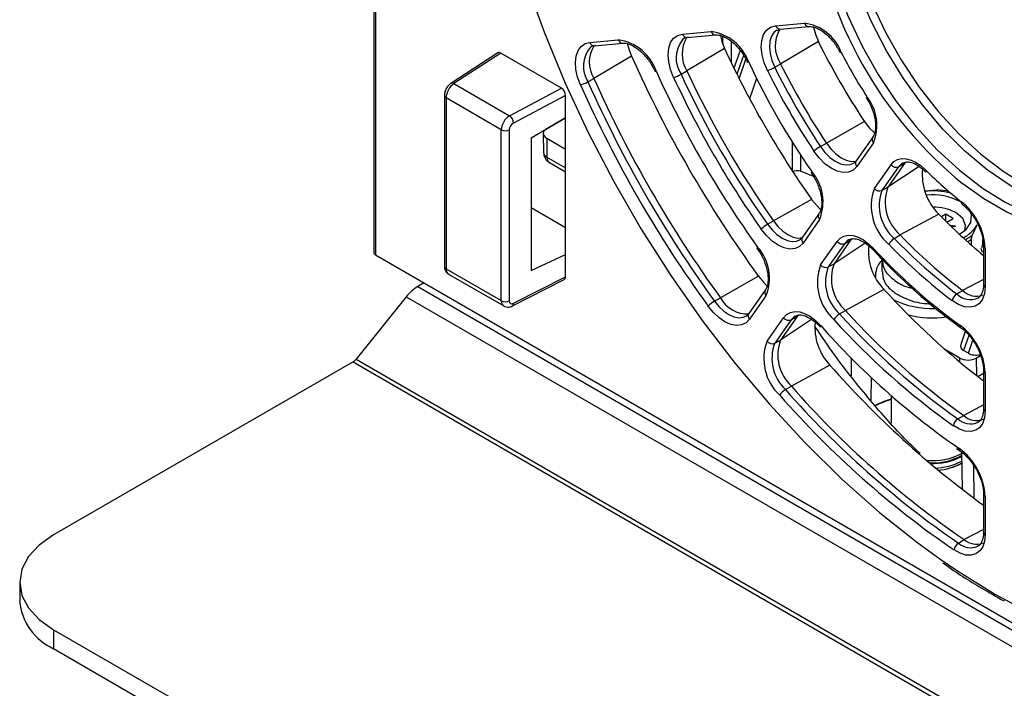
# Paper-space layout 'Sheet1' of a CAD drawing. Header units: millimetres. Extents: x -7 to 413, y -20 to 277.
# Tile 61 of 105: x 260 to 277, y 169 to 180. Entities that reach past the tile are written whole.
import ezdxf

# ---------------------------------------------------------------- set-up
doc = ezdxf.new("R2010")
doc.units = ezdxf.units.MM

psp = doc.layouts.new('Sheet1')

# ---------------------------------------------------------------- linework, layer by layer
at = {"color": 7, "linetype": 'Continuous', "lineweight": 25}
for p, q in [((266.004, 216.41), (266.004, 176.427)), ((266.033, 216.369), (266.033, 176.388)), ((272.933, 180.333), (273.43, 180.377)), ((272.958, 180.253), (273.013, 180.274)), ((273.013, 180.274), (273.509, 180.318)), ((271.329, 180.189), (271.822, 180.233)), ((271.408, 180.13), (271.901, 180.174)), ((269.73, 180.046), (270.221, 180.09)), ((269.809, 179.987), (270.301, 180.031)), ((272.054, 179.941), (271.404, 179.557)), ((273.671, 180.059), (273.02, 179.677)), ((268.141, 179.865), (267.333, 179.339)), ((268.193, 179.861), (267.387, 179.336)), ((269.242, 179.256), (268.193, 179.861)), ((270.448, 179.812), (269.799, 179.427)), ((272.323, 179.908), (272.215, 179.603)), ((272.918, 179.619), (273.02, 179.677)), ((269.697, 179.368), (269.799, 179.427)), ((271.302, 179.498), (271.404, 179.557)), ((267.387, 179.336), (268.347, 178.782)), ((268.347, 178.782), (269.242, 179.256)), ((267.222, 179.131), (267.222, 176.189)), ((268.204, 178.54), (267.251, 179.09)), ((267.251, 179.09), (267.251, 176.148)), ((269.313, 179.133), (268.415, 178.658)), ((269.313, 178.749), (269.313, 179.133)), ((274.493, 179.096), (274.543, 179.011)), ((268.717, 178.405), (269.313, 178.749)), ((269.313, 178.749), (268.986, 178.56)), ((269.313, 176.394), (269.313, 178.749)), ((274.464, 178.685), (273.808, 178.312)), ((268.204, 175.598), (268.204, 178.54)), ((268.341, 178.538), (268.341, 175.596)), ((268.717, 178.405), (268.717, 176.119)), ((268.927, 178.478), (268.932, 178.149)), ((274.608, 178.415), (274.321, 178.008)), ((268.986, 178.397), (268.991, 178.069)), ((268.986, 178.397), (269.313, 178.208)), ((273.706, 178.253), (273.808, 178.312)), ((274.619, 178.317), (274.332, 177.91)), ((269.032, 177.979), (269.313, 177.817)), ((274.636, 177.532), (274.922, 177.94)), ((275.053, 177.904), (274.766, 177.496)), ((275.154, 177.96), (274.868, 177.552)), ((275.053, 177.904), (275.154, 177.96)), ((273.587, 177.739), (273.362, 177.827)), ((273.545, 177.804), (273.598, 177.721)), ((274.766, 177.496), (274.868, 177.552)), ((275.71, 177.504), (275.513, 177.482)), ((273.554, 177.343), (272.896, 176.972)), ((268.717, 177.202), (269.313, 176.859)), ((273.679, 177.095), (273.395, 176.69)), ((275.746, 177.09), (275.08, 176.729)), ((275.866, 177.087), (275.791, 177.044)), ((275.993, 177.013), (275.866, 177.087)), ((275.866, 176.968), (275.866, 177.087)), ((272.794, 176.914), (272.896, 176.972)), ((273.69, 176.996), (273.406, 176.591)), ((275.884, 176.95), (275.993, 177.013)), ((276.033, 176.879), (275.943, 176.893)), ((275.967, 176.869), (276.033, 176.879)), ((276.329, 176.731), (276.405, 176.906)), ((274.979, 176.67), (275.08, 176.729)), ((273.709, 176.214), (273.994, 176.619)), ((274.124, 176.583), (273.84, 176.178)), ((274.226, 176.639), (273.941, 176.234)), ((274.124, 176.583), (274.226, 176.639)), ((274.196, 176.648), (274.188, 176.643)), ((276.309, 176.553), (276.309, 176.656)), ((276.501, 176.664), (276.501, 176.585)), ((276.517, 176.54), (276.517, 175.879)), ((266.033, 176.388), (286.102, 164.802)), ((268.717, 176.119), (269.313, 176.394)), ((269.313, 176.01), (269.313, 176.394)), ((272.611, 176.504), (272.665, 176.422)), ((276.5, 176.425), (276.476, 176.498)), ((276.547, 176.499), (276.547, 175.838)), ((273.84, 176.178), (273.941, 176.234)), ((274.763, 176.312), (274.763, 176.099)), ((267.251, 176.148), (268.204, 175.598)), ((267.291, 176.057), (268.246, 175.506)), ((274.653, 176.03), (274.653, 175.999)), ((266.873, 175.903), (266.763, 175.84)), ((268.394, 175.506), (269.29, 175.964)), ((268.415, 175.552), (269.313, 176.01)), ((272.639, 176.017), (271.981, 175.647)), ((266.763, 175.84), (328.196, 140.375)), ((272.755, 175.78), (272.472, 175.376)), ((274.801, 175.791), (274.137, 175.429)), ((276.056, 175.715), (276.157, 175.774)), ((266.565, 175.664), (265.703, 174.592)), ((266.565, 175.664), (327.998, 140.2)), ((271.879, 175.588), (271.981, 175.647)), ((272.766, 175.682), (272.483, 175.278)), ((276.424, 175.645), (276.431, 175.649)), ((274.036, 175.369), (274.137, 175.429)), ((272.786, 174.901), (273.07, 175.304)), ((273.2, 175.268), (272.917, 174.864)), ((273.302, 175.324), (273.018, 174.92)), ((273.2, 175.268), (273.302, 175.324)), ((276.203, 175.067), (276.123, 174.842)), ((272.917, 174.864), (273.018, 174.92)), ((276.11, 174.608), (275.864, 174.75)), ((276.256, 174.692), (276.172, 174.74)), ((265.647, 174.542), (260.486, 171.563)), ((265.647, 174.542), (327.08, 139.077)), ((265.703, 174.592), (327.137, 139.128)), ((276.393, 174.608), (276.467, 174.651)), ((273.868, 174.489), (273.204, 174.125)), ((276.418, 174.293), (276.517, 174.351)), ((276.517, 174.396), (276.517, 173.739)), ((276.547, 174.355), (276.547, 173.698)), ((273.103, 174.066), (273.204, 174.125)), ((274.922, 173.965), (274.922, 173.489)), ((276.517, 173.74), (276.517, 173.739)), ((276.074, 173.562), (276.175, 173.621)), ((276.414, 173.499), (276.424, 173.505)), ((276.051, 173.053), (276.108, 173.012)), ((276.138, 172.989), (276.148, 172.349)), ((276.517, 172.262), (276.517, 171.607)), ((276.547, 172.221), (276.547, 171.566)), ((276.084, 171.422), (276.185, 171.482)), ((276.517, 171.608), (276.517, 171.607)), ((276.416, 171.368), (276.424, 171.373)), ((259.901, 170.747), (259.901, 170.42)), ((260.486, 169.93), (275.717, 161.138)), ((260.486, 169.93), (260.486, 169.604)), ((260.486, 169.604), (275.717, 160.811))]:
    psp.add_line(p, q, dxfattribs=at)
at = {"color": 8, "linetype": 'Continuous', "lineweight": 25}
for p, q in [((272.024, 180.013), (272.024, 180.148)), ((272.165, 180.066), (272.165, 179.705)), ((272.379, 179.823), (272.265, 179.502)), ((272.306, 179.419), (272.421, 179.756)), ((272.604, 179.426), (272.485, 179.077)), ((273.221, 177.834), (273.221, 178.329)), ((268.991, 178.069), (269.313, 177.883)), ((273.362, 178.108), (273.362, 177.827)), ((275.407, 177.91), (274.868, 177.552)), ((275.191, 177.984), (275.154, 177.96)), ((274.478, 176.59), (273.941, 176.234)), ((274.263, 176.663), (274.226, 176.639)), ((276.517, 175.964), (276.157, 175.774)), ((273.554, 175.276), (273.018, 174.92)), ((273.339, 175.349), (273.302, 175.324)), ((276.264, 174.999), (276.172, 174.74)), ((276.256, 174.692), (276.332, 174.915)), ((274.237, 174.61), (274.237, 174.302)), ((276.111, 174.54), (276.11, 174.608)), ((276.393, 174.608), (276.397, 174.309)), ((274.58, 174.276), (274.577, 173.882)), ((276.517, 173.801), (276.175, 173.621)), ((276.026, 173.101), (276.094, 173.054)), ((276.342, 172.763), (276.351, 172.195)), ((276.517, 171.656), (276.185, 171.482))]:
    psp.add_line(p, q, dxfattribs=at)
at = {"color": 7, "linetype": 'Continuous', "lineweight": 25, "flags": 128}
for points in [[(267.815, 184.751), (267.845, 184.484), (267.97, 183.651), (268.143, 182.801), (268.365, 181.942), (268.634, 181.076), (268.947, 180.21), (269.304, 179.347), (269.703, 178.493), (270.141, 177.653), (270.616, 176.831), (271.124, 176.031), (271.665, 175.259), (272.233, 174.518), (272.827, 173.813), (273.442, 173.148), (274.076, 172.526), (274.724, 171.951), (275.384, 171.426), (275.762, 171.152)], [(274.203, 183.717), (274.164, 183.541), (274.115, 183.124), (274.115, 182.675), (274.164, 182.2), (274.263, 181.709), (274.409, 181.208), (274.6, 180.706), (274.833, 180.211), (275.104, 179.732), (275.408, 179.276), (275.741, 178.851), (276.097, 178.464), (276.47, 178.12), (276.854, 177.827), (277.243, 177.588), (277.631, 177.407), (278.01, 177.288), (278.024, 177.285)], [(272.793, 179.56), (272.736, 179.696), (272.7, 179.833), (272.685, 179.963), (272.694, 180.081), (272.725, 180.181), (272.777, 180.258), (272.847, 180.31), (272.933, 180.333)], [(273.585, 180.306), (273.618, 180.186), (273.671, 180.059)], [(271.175, 179.443), (271.123, 179.577), (271.091, 179.71), (271.08, 179.835), (271.091, 179.949), (271.123, 180.044), (271.175, 180.118), (271.245, 180.167), (271.329, 180.189)], [(271.433, 180.138), (271.361, 180.119), (271.331, 180.102)], [(271.981, 180.161), (272.006, 180.065), (272.054, 179.941)], [(269.569, 179.315), (269.52, 179.447), (269.49, 179.578), (269.481, 179.701), (269.493, 179.811), (269.526, 179.905), (269.578, 179.977), (269.647, 180.025), (269.73, 180.046)], [(269.834, 179.995), (269.763, 179.977), (269.735, 179.961)], [(270.382, 180.018), (270.403, 179.934), (270.448, 179.812)], [(272.468, 179.706), (272.459, 179.703), (272.452, 179.702), (272.449, 179.703), (272.449, 179.704)], [(270.876, 179.545), (270.866, 179.543), (270.86, 179.543), (270.856, 179.544), (270.856, 179.545)], [(274.506, 179.11), (274.499, 179.103), (274.495, 179.099), (274.493, 179.096), (274.493, 179.096)], [(274.464, 178.685), (274.548, 178.575), (274.637, 178.486)], [(273.808, 178.312), (273.884, 178.211), (273.97, 178.126), (274.06, 178.06), (274.151, 178.016), (274.238, 177.996), (274.317, 178.001), (274.322, 178.002)], [(274.332, 177.91), (274.27, 177.846), (274.19, 177.811), (274.097, 177.805), (273.995, 177.828), (273.888, 177.879), (273.783, 177.957), (273.683, 178.057), (273.593, 178.175)], [(274.276, 177.965), (274.287, 177.972), (274.341, 178.026)], [(274.922, 177.94), (274.972, 177.993), (275.033, 178.029), (275.105, 178.045), (275.183, 178.042), (275.267, 178.019), (275.354, 177.978), (275.44, 177.919), (275.524, 177.844)], [(273.557, 177.82), (273.55, 177.813), (273.546, 177.808), (273.545, 177.804), (273.546, 177.804)], [(275.524, 177.844), (275.521, 177.833), (275.52, 177.823), (275.522, 177.816), (275.525, 177.813)], [(273.554, 177.343), (273.637, 177.24), (273.708, 177.17)], [(276.194, 176.804), (276.208, 176.894), (276.16, 177.013), (276.04, 177.114)], [(276.101, 176.741), (276.217, 176.825), (276.298, 176.945), (276.307, 177.074), (276.285, 177.135)], [(272.896, 176.972), (272.972, 176.877), (273.057, 176.796), (273.145, 176.735), (273.233, 176.694), (273.318, 176.677), (273.395, 176.684), (273.395, 176.684)], [(273.406, 176.591), (273.345, 176.529), (273.268, 176.494), (273.178, 176.486), (273.079, 176.506), (272.975, 176.553), (272.872, 176.625), (272.773, 176.719), (272.683, 176.831)], [(273.347, 176.645), (273.362, 176.655), (273.414, 176.708)], [(273.994, 176.619), (274.046, 176.674), (274.11, 176.71), (274.185, 176.725), (274.268, 176.719), (274.355, 176.692), (274.446, 176.644), (274.535, 176.579), (274.621, 176.497)], [(272.622, 176.522), (272.615, 176.514), (272.611, 176.508), (272.611, 176.504), (272.611, 176.504)], [(272.639, 176.017), (272.722, 175.916), (272.784, 175.856)], [(276.547, 175.838), (276.535, 175.722), (276.501, 175.625), (276.447, 175.551), (276.374, 175.503), (276.286, 175.484), (276.188, 175.494), (276.083, 175.533), (275.976, 175.6)], [(272.483, 175.278), (272.423, 175.217), (272.347, 175.181), (272.258, 175.172), (272.161, 175.19), (272.06, 175.235), (271.957, 175.305), (271.859, 175.396), (271.77, 175.504)], [(272.422, 175.33), (272.439, 175.342), (272.491, 175.394)], [(273.07, 175.304), (273.123, 175.36), (273.189, 175.396), (273.266, 175.41), (273.35, 175.403), (273.44, 175.373), (273.532, 175.323), (273.623, 175.254), (273.709, 175.168)], [(273.706, 175.142), (273.705, 175.144), (273.703, 175.15), (273.705, 175.158), (273.709, 175.168)], [(276.547, 173.698), (276.536, 173.585), (276.504, 173.489), (276.452, 173.416), (276.382, 173.367), (276.298, 173.345), (276.203, 173.351), (276.101, 173.385), (275.997, 173.445)], [(260.486, 171.563), (260.238, 171.388), (260.053, 171.189), (259.939, 170.972), (259.901, 170.747), (259.939, 170.522), (260.053, 170.305), (260.238, 170.105), (260.486, 169.93)], [(276.547, 171.566), (276.536, 171.454), (276.505, 171.36), (276.454, 171.286), (276.386, 171.236), (276.304, 171.213), (276.211, 171.217), (276.112, 171.248), (276.009, 171.304)]]:
    psp.add_lwpolyline(points, dxfattribs=at)
at = {"color": 8, "linetype": 'Continuous', "lineweight": 25, "flags": 128}
for points in [[(273.699, 183.121), (273.687, 182.967), (273.687, 182.507), (273.738, 182.021), (273.84, 181.518), (273.989, 181.005), (274.185, 180.491), (274.423, 179.984), (274.7, 179.493), (275.012, 179.027), (275.353, 178.591), (275.717, 178.194), (276.1, 177.843), (276.493, 177.542), (276.891, 177.297), (277.054, 177.215)], [(277.237, 177.432), (276.976, 177.579), (276.58, 177.852), (276.191, 178.179), (275.818, 178.554), (275.465, 178.97), (275.138, 179.422), (274.843, 179.901), (274.585, 180.4), (274.368, 180.911), (274.195, 181.426), (274.069, 181.934), (273.993, 182.43), (273.968, 182.904)], [(272.955, 180.257), (272.904, 180.218), (272.859, 180.152), (272.833, 180.066), (272.825, 179.965), (272.838, 179.853), (272.869, 179.736), (272.918, 179.619)], [(279.903, 179.068), (279.878, 178.622), (279.803, 178.212), (279.68, 177.845), (279.51, 177.526), (279.295, 177.26), (279.041, 177.051), (278.75, 176.903), (278.426, 176.819), (278.076, 176.799), (277.705, 176.843), (277.318, 176.952), (276.921, 177.123), (276.522, 177.354), (276.163, 177.611)], [(273.706, 178.253), (273.783, 178.152), (273.869, 178.066), (273.96, 178), (274.051, 177.956), (274.138, 177.936), (274.218, 177.941), (274.276, 177.965)], [(275.124, 177.969), (275.095, 177.95), (275.053, 177.904)], [(272.794, 176.914), (272.872, 176.818), (272.956, 176.737), (273.045, 176.675), (273.134, 176.634), (273.218, 176.617), (273.295, 176.624), (273.347, 176.645)], [(274.188, 176.643), (274.169, 176.63), (274.124, 176.583)], [(274.618, 176.47), (274.617, 176.471), (274.615, 176.478), (274.617, 176.486), (274.621, 176.497)], [(275.762, 171.152), (276.051, 170.955), (276.722, 170.538), (277.393, 170.18), (278.06, 169.882), (278.719, 169.645), (279.368, 169.471), (280.001, 169.362), (280.617, 169.316), (281.21, 169.336), (281.779, 169.42), (282.319, 169.569), (282.828, 169.781), (283.302, 170.055), (283.74, 170.39), (284.139, 170.783), (284.496, 171.233), (284.81, 171.738), (285.078, 172.293), (285.3, 172.897), (285.474, 173.546), (285.599, 174.235), (285.674, 174.962), (285.699, 175.722)], [(271.879, 175.588), (271.956, 175.495), (272.04, 175.417), (272.128, 175.358), (272.215, 175.319), (272.299, 175.303), (272.374, 175.311), (272.422, 175.33)], [(273.267, 175.33), (273.246, 175.316), (273.2, 175.268)]]:
    psp.add_lwpolyline(points, dxfattribs=at)
at = {"color": 7, "linetype": 'Continuous', "lineweight": 25}
for centre, radius, start, end in [((280.683, 183.187), 7.178, 187.6845, 230.9681), ((273.485, 179.986), 0.559, 149.0194, 213.616), ((273.333, 179.605), 0.778, 20.978, 82.8771), ((271.861, 179.845), 0.541, 147.7272, 212.231), ((271.716, 179.443), 0.797, 19.2003, 82.3795), ((270.253, 179.704), 0.532, 147.3775, 211.394), ((270.111, 179.292), 0.806, 18.2929, 82.132), ((287.151, 186.926), 16.635, 204.8272, 215.1727), ((284.594, 185.449), 12.181, 206.2641, 213.7359), ((289.704, 188.399), 21.084, 204.0355, 215.9645), ((274.044, 179.906), 0.0277, 264.2566, 304.1382), ((281.607, 183.725), 8.469, 206.9765, 213.0234), ((284.172, 185.206), 12.932, 205.172, 214.8281), ((272.488, 180.366), 0.862, 290.7326, 299.9145), ((283.767, 184.972), 12.098, 206.2641, 213.7359), ((283.865, 185.028), 12.094, 206.264, 213.736), ((288.976, 187.979), 20.997, 204.0355, 215.9645), ((286.73, 186.682), 17.386, 204.2385, 215.7615), ((270.99, 180.042), 0.627, 287.2205, 299.8625), ((286.354, 186.466), 16.725, 204.8272, 215.1728), ((286.325, 186.449), 16.553, 204.8273, 215.1728), ((286.423, 186.505), 16.548, 204.8272, 215.1728), ((283.797, 184.99), 12.271, 206.2641, 213.7359), ((269.425, 179.842), 0.546, 285.2997, 299.8302), ((288.907, 187.939), 21.174, 204.0355, 215.9645), ((288.878, 187.922), 21.002, 204.0355, 215.9645), ((273.902, 178.62), 0.778, 337.1281, 39.0199), ((268.253, 178.65), 0.163, 2.7619, 54.3077), ((268.275, 178.678), 0.155, 242.7371, 295.5308), ((274.138, 177.508), 0.861, 120.0811, 129.2747), ((269.132, 178.152), 0.2, 180.8659, 240.0027), ((275.01, 178.004), 0.109, 216.1531, 293.0009), ((272.953, 177.3), 0.797, 337.626, 40.7968), ((276.403, 177.766), 0.943, 174.0899, 225.7883), ((280.095, 182.384), 6.443, 224.8078, 232.0651), ((275.454, 177.229), 0.873, 159.676, 229.2242), ((274.724, 177.597), 0.109, 216.1518, 293.0017), ((275.468, 177.236), 0.749, 159.6762, 229.2241), ((275.567, 177.293), 0.745, 159.6763, 229.224), ((275.633, 176.153), 1.335, 76.1068, 95.5104), ((275.638, 176.391), 1.029, 62.5072, 95.9696), ((275.638, 176.103), 1.403, 78.4284, 87.0732), ((276.171, 177.292), 0.0381, 162.8307, 225.1766), ((275.45, 176.444), 1.098, 2.9042, 51.4474), ((275.643, 176.353), 0.858, 62.4509, 89.8201), ((282.625, 183.741), 9.568, 224.0336, 230.3335), ((273.109, 176.372), 0.626, 120.1288, 132.7915), ((275.939, 177.163), 0.532, 295.2155, 331.1561), ((281.704, 183.115), 9.201, 223.9527, 232.9201), ((274.082, 176.683), 0.109, 216.1522, 293.0013), ((275.472, 176.447), 0.938, 174.2854, 224.359), ((275.109, 176.451), 0.254, 120.8114, 152.5738), ((281.605, 183.048), 9.336, 223.9527, 232.9201), ((281.606, 183.058), 9.205, 223.9527, 232.9201), ((275.858, 177.312), 0.796, 298.7133, 304.5175), ((272.02, 175.985), 0.806, 337.8731, 41.7048), ((281.86, 183.163), 9.841, 222.6417, 234.2311), ((274.516, 175.911), 0.862, 159.3885, 227.8651), ((273.797, 176.278), 0.109, 216.1536, 293.0009), ((274.631, 175.975), 0.737, 159.3888, 227.8648), ((275.028, 176.025), 0.375, 136.5772, 184.4522), ((274.532, 175.918), 0.74, 159.3887, 227.865), ((267.14, 175.216), 0.729, 121.1059, 142.0212), ((284.335, 184.462), 12.887, 222.2846, 232.6529), ((276.151, 175.563), 0.179, 122.1017, 168.1686), ((276.392, 176.008), 0.332, 224.6884, 290.4371), ((268.275, 175.735), 0.155, 242.7371, 295.5308), ((272.154, 175.117), 0.546, 120.1624, 134.7086), ((272.448, 175.902), 0.532, 208.6063, 272.6194), ((275.62, 176.951), 1.488, 243.8834, 272.4572), ((274.178, 175.128), 0.28, 120.641, 149.3577), ((283.363, 183.835), 12.597, 222.2278, 234.645), ((283.462, 183.892), 12.593, 222.2279, 234.645), ((275.633, 176.945), 1.645, 255.4647, 278.4332), ((273.158, 175.369), 0.109, 216.1522, 293.0013), ((274.545, 175.133), 0.935, 174.3284, 223.5817), ((283.362, 183.825), 12.728, 222.2278, 234.645), ((283.65, 183.973), 13.279, 221.5337, 234.9603), ((275.454, 174.301), 1.094, 2.8456, 53.3104), ((273.586, 174.597), 0.856, 159.2222, 227.1171), ((272.874, 174.965), 0.109, 216.1518, 293.0027), ((273.603, 174.604), 0.734, 159.2225, 227.1167), ((273.702, 174.661), 0.731, 159.2227, 227.1166), ((265.539, 174.721), 0.208, 301.1061, 322.0215), ((286.096, 185.243), 16.284, 221.3313, 233.9699), ((273.254, 173.81), 0.297, 120.5533, 147.5671), ((285.116, 184.611), 15.985, 221.2772, 235.5957), ((285.215, 184.668), 15.982, 221.2772, 235.5956), ((285.115, 184.601), 16.116, 221.2772, 235.5956), ((275.469, 172.036), 1.935, 106.4289, 114.9098), ((276.166, 173.418), 0.17, 122.4136, 170.9204), ((276.393, 173.855), 0.32, 226.9862, 291.1647), ((275.456, 172.168), 1.092, 2.8026, 54.2825), ((275.638, 173.923), 1.081, 264.7508, 297.6019), ((275.647, 173.808), 1.004, 266.1572, 299.3195), ((275.648, 173.832), 1.039, 266.9315, 298.1999), ((275.657, 173.727), 1.014, 271.1927, 298.4621), ((275.665, 173.633), 0.957, 274.1479, 299.8484), ((275.659, 173.705), 1.029, 274.2212, 297.9447), ((276.393, 171.716), 0.313, 228.2882, 291.5583), ((276.174, 171.282), 0.166, 122.5891, 172.405), ((260.901, 170.52), 1.006, 185.6946, 245.6254)]:
    psp.add_arc(centre, radius, start, end, dxfattribs=at)
at = {"color": 8, "linetype": 'Continuous', "lineweight": 25}
for centre, radius, start, end in [((273.013, 180.357), 0.0829, 196.9319, 270.1906), ((273.509, 180.401), 0.0829, 196.9336, 270.1885), ((271.406, 180.211), 0.0802, 195.4435, 271.6778), ((271.899, 180.255), 0.0802, 195.4449, 271.6767), ((270.12, 179.639), 0.502, 140.1562, 212.5843), ((269.809, 180.07), 0.0829, 196.934, 270.1887), ((270.301, 180.114), 0.0829, 196.9325, 270.1903), ((271.731, 179.78), 0.513, 141.129, 213.3322), ((267.358, 179.292), 0.0529, 56.6513, 118.0748), ((267.271, 179.135), 0.0496, 185.2244, 246.1251), ((274.676, 178.373), 0.0801, 148.3214, 224.5626), ((269.031, 178.16), 0.0997, 186.3605, 246.0194), ((269.09, 178.06), 0.0998, 174.8845, 234.4751), ((274.39, 177.966), 0.0802, 148.3349, 224.5514), ((273.751, 177.053), 0.0829, 149.8183, 223.068), ((275.865, 177.306), 0.739, 297.1432, 308.8881), ((273.466, 176.648), 0.0829, 149.8193, 223.0668), ((276.565, 176.544), 0.0479, 184.5798, 247.3389), ((267.271, 176.193), 0.0495, 185.1924, 246.128), ((276.565, 175.882), 0.0481, 184.1462, 247.1742), ((272.824, 175.738), 0.0802, 148.3349, 224.5514), ((276.29, 175.942), 0.326, 224.1785, 294.4112), ((268.368, 175.546), 0.0471, 302.3705, 7.7755), ((272.54, 175.334), 0.0802, 148.3322, 224.554), ((276.148, 175.169), 0.0419, 166.859, 228.1267), ((276.568, 174.401), 0.0506, 186.5282, 245.4924), ((275.452, 172.186), 1.796, 107.186, 116.4669), ((276.567, 173.743), 0.0494, 185.0937, 246.2267), ((276.292, 173.794), 0.319, 226.8382, 292.3717), ((276.137, 173.046), 0.044, 168.8355, 229.3976), ((276.567, 172.267), 0.0498, 185.8483, 246.0268), ((276.567, 171.611), 0.0494, 185.0937, 246.2267), ((276.293, 171.654), 0.312, 228.0875, 293.3082)]:
    psp.add_arc(centre, radius, start, end, dxfattribs=at)
at = {"color": 7, "linetype": 'Continuous', "lineweight": 25}
for centre, major_axis, ratio, start_param, end_param in [((268.193, 179.78), (-0.0501, 0.0866), 0.577117, 5.496764, 6.313744), ((267.389, 179.174), (0.096, 0.175), 0.562064, 0.781613, 2.343683), ((269.242, 179.174), (-0.0501, 0.0866), 0.577644, 3.925966, 5.496305), ((268.349, 178.62), (0.104, 0.171), 0.592302, 0.807847, 2.369917), ((268.416, 178.577), (0.0541, 0.0842), 0.606761, 0.823113, 2.385183), ((269.127, 178.479), (0.2, 0), 0.577244, 2.356233, 3.926953), ((273.291, 177.786), (0.0998, 0.012), 0.480054, 0.727934, 2.298654), ((266.104, 176.424), (0.1, -0.0043), 0.546315, 3.165165, 3.950564), ((269.242, 176.051), (-0.0501, 0.0866), 0.577117, 3.111034, 3.925511), ((268.416, 175.634), (0.0541, 0.0842), 0.606761, 2.385183, 3.947253), ((276.331, 174.831), (0.212, 0.02), 0.567817, 2.881661, 3.81416), ((276.413, 174.783), (0.212, 0.021), 0.572188, 3.816382, 4.880645), ((276.251, 174.69), (0.2, 0), 0.577244, 3.926953, 5.497825)]:
    psp.add_ellipse(centre, major_axis=major_axis, ratio=ratio, start_param=start_param, end_param=end_param, dxfattribs=at)
at = {"color": 8, "linetype": 'Continuous', "lineweight": 25}
for centre, major_axis, ratio, start_param, end_param in [((267.389, 176.232), (0.096, 0.175), 0.562064, 2.343683, 3.129162), ((268.349, 175.677), (0.104, 0.171), 0.592302, 2.369917, 3.153479)]:
    psp.add_ellipse(centre, major_axis=major_axis, ratio=ratio, start_param=start_param, end_param=end_param, dxfattribs=at)
at = {"color": 7, "linetype": 'Continuous', "lineweight": 25}
for points, knots in [([(273.509, 180.318), (273.525, 180.319), (273.572, 180.32), (273.676, 180.285), (273.81, 180.191), (273.941, 180.053), (274.007, 179.938), (274.041, 179.879)], [0, 0, 0, 0, 0.109193, 0.334974, 0.553707, 0.772019, 1, 1, 1, 1]), ([(271.901, 180.174), (271.917, 180.175), (271.964, 180.176), (272.068, 180.141), (272.203, 180.047), (272.328, 179.913), (272.407, 179.79), (272.441, 179.719), (272.449, 179.704)], [0, 0, 0, 0, 0.105018, 0.322175, 0.53255, 0.742517, 0.944259, 1, 1, 1, 1]), ([(270.301, 180.031), (270.316, 180.032), (270.363, 180.033), (270.467, 179.998), (270.602, 179.904), (270.729, 179.767), (270.811, 179.639), (270.847, 179.562), (270.856, 179.544)], [0, 0, 0, 0, 0.103012, 0.316023, 0.522381, 0.72834, 0.935917, 1, 1, 1, 1]), ([(267.333, 179.339), (267.318, 179.327), (267.283, 179.299), (267.244, 179.237), (267.224, 179.177), (267.222, 179.142), (267.222, 179.131)], [0, 0, 0, 0, 0.252286, 0.553444, 0.864429, 1, 1, 1, 1]), ([(274.543, 179.011), (274.543, 179.011), (274.577, 178.954), (274.624, 178.832), (274.661, 178.66), (274.654, 178.515), (274.627, 178.444), (274.61, 178.418), (274.608, 178.415)], [0, 0, 0, 0, 0.002661, 0.24996, 0.496007, 0.73813, 0.971416, 1, 1, 1, 1]), ([(275.127, 177.964), (275.143, 177.973), (275.178, 177.994), (275.273, 177.982), (275.398, 177.927), (275.483, 177.851), (275.524, 177.814)], [0, 0, 0, 0, 0.2030566, 0.463729, 0.7440391, 1, 1, 1, 1]), ([(273.598, 177.721), (273.598, 177.72), (273.633, 177.665), (273.685, 177.543), (273.729, 177.368), (273.73, 177.216), (273.704, 177.132), (273.684, 177.101), (273.679, 177.095)], [0, 0, 0, 0, 0.002499, 0.239403, 0.475528, 0.708136, 0.937234, 1, 1, 1, 1]), ([(276.144, 177.265), (276.166, 177.246), (276.232, 177.191), (276.335, 177.068), (276.435, 176.897), (276.499, 176.721), (276.517, 176.602), (276.517, 176.548), (276.517, 176.54)], [0, 0, 0, 0, 0.111225, 0.327534, 0.545706, 0.763992, 0.9679, 1, 1, 1, 1]), ([(276.309, 176.656), (276.309, 176.658), (276.309, 176.661), (276.31, 176.668), (276.312, 176.679), (276.319, 176.703), (276.324, 176.72), (276.329, 176.731), (276.329, 176.731)], [0, 0, 0, 0, 0.0532389, 0.1177228, 0.2272353, 0.4303125, 0.9973513, 1, 1, 1, 1]), ([(274.194, 176.641), (274.211, 176.651), (274.248, 176.672), (274.345, 176.662), (274.47, 176.604), (274.565, 176.526), (274.611, 176.477), (274.618, 176.47)], [0, 0, 0, 0, 0.2094274, 0.4529183, 0.7147449, 0.956959, 1, 1, 1, 1]), ([(276.501, 176.585), (276.501, 176.583), (276.501, 176.579), (276.5, 176.57), (276.497, 176.556), (276.491, 176.534), (276.485, 176.519), (276.481, 176.51)], [0, 0, 0, 0, 0.066343, 0.148519, 0.279642, 0.541423, 1, 1, 1, 1]), ([(272.665, 176.422), (272.665, 176.421), (272.701, 176.367), (272.755, 176.245), (272.803, 176.069), (272.807, 175.914), (272.783, 175.823), (272.761, 175.789), (272.755, 175.78)], [0, 0, 0, 0, 0.0022895, 0.23417, 0.4654967, 0.6935264, 0.917914, 1, 1, 1, 1]), ([(274.618, 176.47), (274.698, 176.386), (274.928, 176.142), (275.323, 175.769), (275.746, 175.412), (276.014, 175.215), (276.12, 175.138)], [0, 0, 0, 0, 0.16559, 0.480229, 0.795036, 1, 1, 1, 1]), ([(274.773, 176.312), (274.776, 176.257), (274.784, 176.132), (274.95, 175.962), (275.132, 175.847), (275.26, 175.821), (275.282, 175.816)], [0, 0, 0, 0, 0.26485, 0.601063, 0.932438, 1, 1, 1, 1]), ([(267.222, 176.189), (267.224, 176.166), (267.228, 176.127), (267.256, 176.081), (267.281, 176.065), (267.291, 176.059)], [0, 0, 0, 0, 0.434625, 0.771762, 1, 1, 1, 1]), ([(274.773, 176.101), (274.776, 176.046), (274.785, 175.921), (274.947, 175.745), (275.208, 175.611), (275.446, 175.544), (275.578, 175.546), (275.598, 175.547)], [0, 0, 0, 0, 0.199678, 0.452334, 0.701353, 0.954201, 1, 1, 1, 1]), ([(276.517, 175.879), (276.516, 175.854), (276.513, 175.784), (276.483, 175.695), (276.446, 175.664), (276.428, 175.649)], [0, 0, 0, 0, 0.210567, 0.613918, 1, 1, 1, 1]), ([(268.247, 175.508), (268.252, 175.504), (268.272, 175.49), (268.314, 175.485), (268.359, 175.49), (268.384, 175.502), (268.394, 175.506)], [0, 0, 0, 0, 0.125144, 0.465009, 0.796873, 1, 1, 1, 1]), ([(273.272, 175.327), (273.288, 175.337), (273.324, 175.358), (273.421, 175.347), (273.546, 175.289), (273.645, 175.208), (273.695, 175.154), (273.706, 175.142)], [0, 0, 0, 0, 0.19887, 0.43839, 0.695947, 0.93445, 1, 1, 1, 1]), ([(275.426, 172.964), (275.349, 173.036), (275.051, 173.32), (274.555, 173.886), (274.023, 174.543), (273.722, 174.99), (273.61, 175.155)], [0, 0, 0, 0, 0.115906, 0.451265, 0.796201, 1, 1, 1, 1]), ([(276.12, 175.138), (276.143, 175.121), (276.209, 175.07), (276.315, 174.952), (276.419, 174.785), (276.491, 174.605), (276.516, 174.474), (276.517, 174.41), (276.517, 174.396)], [0, 0, 0, 0, 0.106908, 0.31481, 0.524693, 0.734992, 0.943469, 1, 1, 1, 1]), ([(276.517, 173.739), (276.516, 173.714), (276.514, 173.643), (276.48, 173.557), (276.448, 173.511), (276.419, 173.504), (276.416, 173.503)], [0, 0, 0, 0, 0.195619, 0.570338, 0.950753, 1, 1, 1, 1]), ([(276.108, 173.012), (276.131, 172.996), (276.197, 172.947), (276.304, 172.833), (276.411, 172.668), (276.486, 172.488), (276.515, 172.35), (276.517, 172.281), (276.517, 172.262)], [0, 0, 0, 0, 0.104801, 0.30859, 0.514409, 0.720785, 0.925591, 1, 1, 1, 1]), ([(276.517, 171.607), (276.516, 171.582), (276.514, 171.511), (276.479, 171.425), (276.448, 171.379), (276.42, 171.372), (276.417, 171.372)], [0, 0, 0, 0, 0.197192, 0.574929, 0.958412, 1, 1, 1, 1]), ([(275.817, 171.082), (275.826, 171.076), (276.045, 170.915), (276.397, 170.691), (276.741, 170.498), (276.872, 170.425)], [0, 0, 0, 0, 0.024135, 0.628128, 1, 1, 1, 1])]:
    psp.add_open_spline(points, degree=3, knots=knots, dxfattribs=at)

doc.saveas('drawing.dxf')
